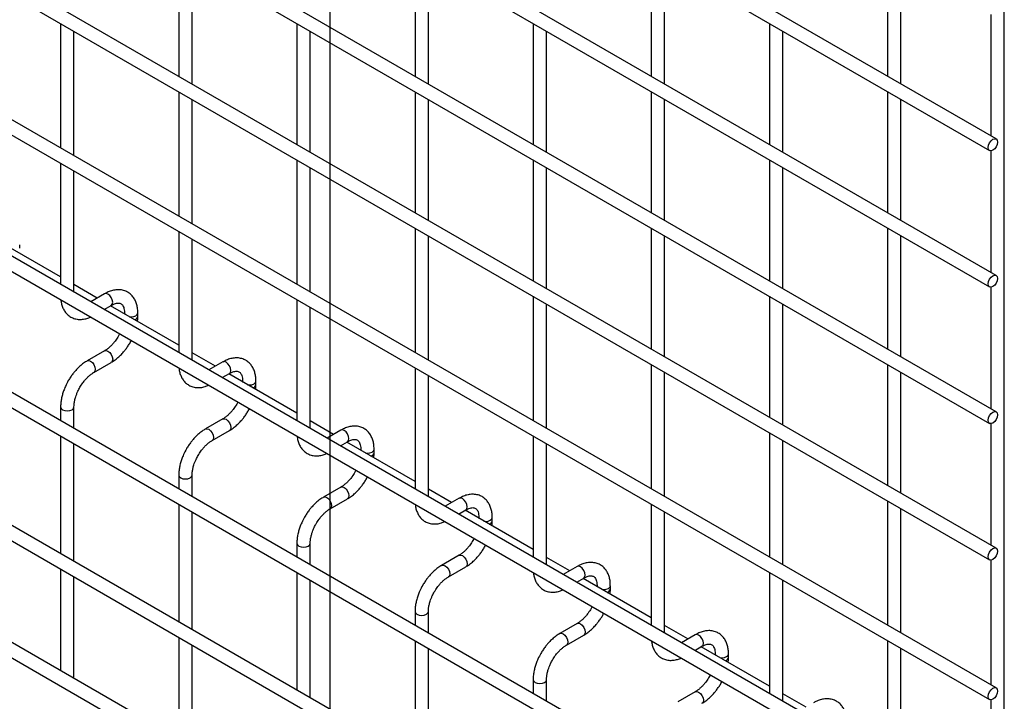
# Model space of a CAD drawing. Header units: inches. Extents: x 0.2 to 10.7, y 0.2 to 8.1.
# Tile 16 of 19: x 9.545 to 10.527, y 5.045 to 5.725. Entities that reach past the tile are written whole.
import ezdxf

# ---------------------------------------------------------------- set-up
doc = ezdxf.new("R2010")
doc.units = ezdxf.units.IN
doc.header["$MEASUREMENT"] = 0
doc.layers.add('TEXT', color=140, linetype='Continuous', lineweight=25)

msp = doc.modelspace()

# ---------------------------------------------------------------- linework, layer by layer
for p, q in [((10.51906, 5.60573), (7.10668, 7.57566)), ((7.10002, 7.56411), (10.5124, 5.59418)), ((10.51906, 5.46964), (7.10668, 7.43957)), ((7.10002, 7.42802), (10.5124, 5.45809)), ((10.51906, 5.33355), (7.10668, 7.30348)), ((7.10002, 7.29193), (10.5124, 5.322)), ((10.51906, 5.19746), (7.10668, 7.16739)), ((7.10002, 7.15584), (10.5124, 5.18591)), ((10.51906, 5.05797), (7.10668, 7.02789)), ((7.10002, 7.01635), (10.5124, 5.04642)), ((10.51906, 4.92188), (7.10668, 6.8918)), ((7.10002, 6.88026), (10.5124, 4.91033)), ((10.51906, 4.78579), (7.10668, 6.75571)), ((7.10002, 6.74417), (10.5124, 4.77424)), ((7.10002, 6.61148), (10.5124, 4.64155)), ((10.37519, 4.73615), (7.24207, 6.54487)), ((10.51906, 4.5364), (7.10668, 6.50633)), ((7.10002, 6.49478), (10.5124, 4.52486)), ((9.70355, 5.78894), (9.70355, 5.66825)), ((9.93925, 5.78896), (9.93925, 5.66827)), ((10.17495, 5.78898), (10.17495, 5.66829)), ((10.41066, 5.78901), (10.41066, 5.66831)), ((9.71688, 5.66055), (9.71688, 5.78124)), ((9.95259, 5.66057), (9.95259, 5.78127)), ((10.18829, 5.66059), (10.18829, 5.78129)), ((10.42399, 5.66061), (10.42399, 5.78131)), ((10.52711, 4.91318), (10.52711, 5.75523)), ((10.51378, 5.72997), (10.51378, 5.60878)), ((9.5857, 5.72088), (9.5857, 5.59679)), ((9.8214, 5.72091), (9.8214, 5.60021)), ((10.0571, 5.72093), (10.0571, 5.60023)), ((10.29281, 5.72095), (10.29281, 5.60026)), ((9.59903, 5.58909), (9.59903, 5.71319)), ((9.83473, 5.59251), (9.83473, 5.71321)), ((10.07044, 5.59254), (10.07044, 5.71323)), ((10.30614, 5.59256), (10.30614, 5.71325)), ((9.70355, 5.65285), (9.70355, 5.52875)), ((9.93925, 5.65287), (9.93925, 5.53218)), ((10.17495, 5.65289), (10.17495, 5.5322)), ((10.41066, 5.65292), (10.41066, 5.53222)), ((9.71688, 5.52106), (9.71688, 5.64515)), ((9.95259, 5.52448), (9.95259, 5.64518)), ((10.18829, 5.5245), (10.18829, 5.6452)), ((10.42399, 5.52452), (10.42399, 5.64522)), ((10.51378, 5.59388), (10.51378, 5.47269)), ((9.5857, 5.58139), (9.5857, 5.4607)), ((9.8214, 5.58482), (9.8214, 5.46072)), ((10.0571, 5.58484), (10.0571, 5.46414)), ((10.29281, 5.58486), (10.29281, 5.46417)), ((9.59903, 5.453), (9.59903, 5.57369)), ((9.83473, 5.45302), (9.83473, 5.57712)), ((10.07044, 5.45645), (10.07044, 5.57714)), ((10.30614, 5.45647), (10.30614, 5.57716)), ((9.70355, 5.51336), (9.70355, 5.39266)), ((9.93925, 5.51678), (9.93925, 5.39269)), ((10.17495, 5.5168), (10.17495, 5.39611)), ((10.41066, 5.51683), (10.41066, 5.39613)), ((9.5857, 5.46812), (9.5177, 5.50737)), ((9.71688, 5.38497), (9.71688, 5.50566)), ((9.95259, 5.38499), (9.95259, 5.50909)), ((10.18829, 5.38841), (10.18829, 5.50911)), ((10.42399, 5.38843), (10.42399, 5.50913)), ((9.54488, 5.49673), (9.54488, 5.5002)), ((9.62222, 5.44703), (9.59903, 5.46042)), ((10.51378, 5.45779), (10.51378, 5.3366)), ((9.6296, 5.4513), (9.61579, 5.44332)), ((9.8214, 5.44532), (9.8214, 5.32463)), ((10.0571, 5.44875), (10.0571, 5.32465)), ((10.29281, 5.44877), (10.29281, 5.32808)), ((9.62913, 5.43563), (9.63627, 5.43975)), ((9.70355, 5.40008), (9.63555, 5.43934)), ((9.6494, 5.43217), (9.6494, 5.43134)), ((9.6494, 5.43216), (9.6496, 5.43123)), ((9.66273, 5.4287), (9.66273, 5.43217)), ((9.83473, 5.31693), (9.83473, 5.43763)), ((10.07044, 5.31695), (10.07044, 5.44105)), ((10.30614, 5.32038), (10.30614, 5.44107)), ((9.6446, 5.4113), (9.64352, 5.40924)), ((9.6296, 5.39441), (9.61228, 5.38441)), ((9.61894, 5.37286), (9.63627, 5.38286)), ((9.74007, 5.379), (9.71688, 5.39239)), ((9.74745, 5.38326), (9.73365, 5.37529)), ((9.93925, 5.37729), (9.93925, 5.2566)), ((10.17495, 5.38071), (10.17495, 5.25662)), ((10.18829, 5.24892), (10.18829, 5.37302)), ((10.41066, 5.38074), (10.41066, 5.26004)), ((10.42399, 5.25234), (10.42399, 5.37304)), ((9.74698, 5.36759), (9.75412, 5.37171)), ((9.8214, 5.33205), (9.75341, 5.3713)), ((9.76725, 5.36413), (9.76725, 5.36331)), ((9.76725, 5.36412), (9.76745, 5.36319)), ((9.78058, 5.36066), (9.78058, 5.36413)), ((9.95259, 5.2489), (9.95259, 5.36959)), ((9.5857, 5.33837), (9.5857, 5.32461)), ((9.59903, 5.31691), (9.59903, 5.33837)), ((9.76245, 5.34327), (9.76137, 5.3412)), ((9.74745, 5.32638), (9.73013, 5.31637)), ((9.85792, 5.31097), (9.83473, 5.32435)), ((9.7368, 5.30483), (9.75412, 5.31483)), ((9.86531, 5.31523), (9.8515, 5.30726)), ((10.51378, 5.3217), (10.51378, 5.20051)), ((9.5857, 5.30921), (9.5857, 5.19192)), ((10.0571, 5.30926), (10.0571, 5.18856)), ((10.29281, 5.31268), (10.29281, 5.18858)), ((10.30614, 5.18089), (10.30614, 5.30498)), ((9.59903, 5.18422), (9.59903, 5.30151)), ((9.86483, 5.29956), (9.87197, 5.30368)), ((9.93925, 5.26401), (9.87126, 5.30327)), ((9.8851, 5.2961), (9.8851, 5.29528)), ((9.8851, 5.29609), (9.8853, 5.29516)), ((9.89843, 5.29263), (9.89843, 5.2961)), ((10.07044, 5.18086), (10.07044, 5.30156)), ((9.8803, 5.27523), (9.87922, 5.27317)), ((9.70355, 5.27034), (9.70355, 5.25657)), ((9.71688, 5.24888), (9.71688, 5.27034)), ((9.86531, 5.25834), (9.84798, 5.24834)), ((9.97577, 5.24293), (9.95259, 5.25632)), ((9.85465, 5.23679), (9.87197, 5.24679)), ((9.98316, 5.24719), (9.96935, 5.23922)), ((9.70355, 5.24118), (9.70355, 5.12389)), ((9.98268, 5.23152), (9.98982, 5.23565)), ((10.17495, 5.24122), (10.17495, 5.12053)), ((10.41066, 5.24465), (10.41066, 5.12055)), ((10.42399, 5.11285), (10.42399, 5.23695)), ((9.71688, 5.11619), (9.71688, 5.23348)), ((10.0571, 5.19598), (9.98911, 5.23523)), ((10.00295, 5.22806), (10.00295, 5.22724)), ((10.00295, 5.22805), (10.00315, 5.22713)), ((10.01628, 5.22459), (10.01628, 5.22806)), ((10.18829, 5.11283), (10.18829, 5.23352)), ((9.99815, 5.2072), (9.99707, 5.20513)), ((9.8214, 5.2023), (9.8214, 5.18854)), ((9.83473, 5.18084), (9.83473, 5.2023)), ((9.98316, 5.19031), (9.96583, 5.18031)), ((10.09362, 5.1749), (10.07044, 5.18828)), ((9.5857, 5.17652), (9.5857, 5.07522)), ((9.9725, 5.16876), (9.98982, 5.17876)), ((10.10101, 5.17916), (10.0872, 5.17119)), ((10.51378, 5.18561), (10.51378, 5.06102)), ((9.59903, 5.06912), (9.59903, 5.16883)), ((9.8214, 5.17314), (9.8214, 5.05585)), ((10.10053, 5.16349), (10.10767, 5.16761)), ((10.17495, 5.12795), (10.10696, 5.1672)), ((10.29281, 5.17319), (10.29281, 5.05249)), ((9.83473, 5.04815), (9.83473, 5.16545)), ((10.1208, 5.16003), (10.1208, 5.15921)), ((10.1208, 5.16002), (10.121, 5.15909)), ((10.13414, 5.15656), (10.13414, 5.16003)), ((10.30614, 5.0448), (10.30614, 5.16549)), ((10.116, 5.13916), (10.11492, 5.1371)), ((9.93925, 5.13427), (9.93925, 5.12051)), ((9.95259, 5.11281), (9.95259, 5.13427)), ((10.10101, 5.12227), (10.08368, 5.11227)), ((10.21148, 5.10686), (10.18829, 5.12025)), ((9.70355, 5.10849), (9.70355, 5.00719)), ((10.09035, 5.10073), (10.10767, 5.11073)), ((10.21886, 5.11113), (10.20505, 5.10315)), ((9.71688, 5.00108), (9.71688, 5.10079)), ((9.93925, 5.10511), (9.93925, 4.98782)), ((10.21838, 5.09546), (10.22552, 5.09958)), ((10.29281, 5.05991), (10.22481, 5.09917)), ((10.41066, 5.10515), (10.41066, 4.98446)), ((9.95259, 4.98012), (9.95259, 5.09741)), ((10.23865, 5.092), (10.23865, 5.09117)), ((10.23865, 5.09199), (10.23885, 5.09106)), ((10.25199, 5.08853), (10.25199, 5.092)), ((10.42399, 4.97676), (10.42399, 5.09746)), ((9.59861, 5.06777), (9.59903, 5.06912)), ((10.23385, 5.07113), (10.23277, 5.06907)), ((10.0571, 5.06624), (10.0571, 5.05247)), ((10.07044, 5.04477), (10.07044, 5.06624)), ((10.21886, 5.05424), (10.20153, 5.04424)), ((10.32933, 5.03883), (10.30614, 5.05222)), ((10.51378, 5.04611), (10.51378, 4.92493))]:
    msp.add_line(p, q)
at = {"flags": 128}
for points in [[(10.52044, 5.60268), (10.52008, 5.60039), (10.51906, 5.59803), (10.51753, 5.59597), (10.51573, 5.59451), (10.51393, 5.59389), (10.5124, 5.59418), (10.51137, 5.59536), (10.51102, 5.59724), (10.51137, 5.59953), (10.5124, 5.60188), (10.51393, 5.60395), (10.51573, 5.6054), (10.51753, 5.60603), (10.51906, 5.60573), (10.52008, 5.60455), (10.52044, 5.60268)], [(10.52044, 5.46659), (10.52008, 5.4643), (10.51906, 5.46194), (10.51753, 5.45988), (10.51573, 5.45842), (10.51393, 5.4578), (10.5124, 5.45809), (10.51137, 5.45927), (10.51102, 5.46115), (10.51137, 5.46344), (10.5124, 5.46579), (10.51393, 5.46786), (10.51573, 5.46931), (10.51753, 5.46994), (10.51906, 5.46964), (10.52008, 5.46846), (10.52044, 5.46659)], [(9.63627, 5.43975), (9.63627, 5.43975), (9.63729, 5.44092), (9.63765, 5.4428), (9.63729, 5.44509), (9.63627, 5.44745), (9.63474, 5.44951), (9.63294, 5.45097), (9.63113, 5.45159), (9.6296, 5.4513)], [(9.65444, 5.42843), (9.65606, 5.42832), (9.65862, 5.42861), (9.66078, 5.42944), (9.66222, 5.43069), (9.66273, 5.43214)], [(9.62962, 5.39442), (9.63113, 5.39471), (9.63294, 5.39408), (9.63474, 5.39262), (9.63627, 5.39056), (9.63729, 5.38821), (9.63765, 5.38591), (9.63729, 5.38404), (9.6363, 5.38288)], [(9.61225, 5.38439), (9.61228, 5.38441), (9.61381, 5.38471), (9.61561, 5.38408), (9.61742, 5.38262), (9.61895, 5.38056), (9.61997, 5.3782), (9.62033, 5.37591)], [(9.75412, 5.37171), (9.75412, 5.37171), (9.75514, 5.37289), (9.7555, 5.37477), (9.75514, 5.37706), (9.75412, 5.37941), (9.75259, 5.38148), (9.75079, 5.38293), (9.74898, 5.38356), (9.74745, 5.38326)], [(9.62033, 5.37591), (9.61997, 5.37404), (9.61895, 5.37286), (9.61893, 5.37285)], [(9.77229, 5.3604), (9.77392, 5.36028), (9.77647, 5.36058), (9.77863, 5.36141), (9.78007, 5.36266), (9.78058, 5.36411)], [(9.5857, 5.3384), (9.5857, 5.33837), (9.58621, 5.3369), (9.58765, 5.33565)], [(9.58765, 5.33565), (9.58981, 5.33482), (9.59237, 5.33452), (9.59492, 5.33482), (9.59708, 5.33565), (9.59852, 5.3369), (9.59903, 5.33837), (9.59903, 5.33839)], [(10.52044, 5.3305), (10.52008, 5.32821), (10.51906, 5.32585), (10.51753, 5.32379), (10.51573, 5.32233), (10.51393, 5.32171), (10.5124, 5.322), (10.51137, 5.32318), (10.51102, 5.32506), (10.51137, 5.32735), (10.5124, 5.3297), (10.51393, 5.33176), (10.51573, 5.33322), (10.51753, 5.33385), (10.51906, 5.33355), (10.52008, 5.33237), (10.52044, 5.3305)], [(9.74747, 5.32639), (9.74898, 5.32667), (9.75079, 5.32605), (9.75259, 5.32459), (9.75412, 5.32253), (9.75514, 5.32017), (9.7555, 5.31788), (9.75514, 5.316), (9.75415, 5.31485)], [(9.7301, 5.31636), (9.73013, 5.31637), (9.73166, 5.31667), (9.73346, 5.31604), (9.73527, 5.31459), (9.7368, 5.31253), (9.73782, 5.31017), (9.73818, 5.30788)], [(9.87197, 5.30368), (9.87197, 5.30368), (9.87299, 5.30486), (9.87335, 5.30673), (9.87299, 5.30902), (9.87197, 5.31138), (9.87044, 5.31344), (9.86864, 5.3149), (9.86683, 5.31552), (9.86531, 5.31523)], [(9.73818, 5.30788), (9.73782, 5.306), (9.7368, 5.30483), (9.73678, 5.30482)], [(9.89014, 5.29237), (9.89177, 5.29225), (9.89432, 5.29254), (9.89648, 5.29338), (9.89793, 5.29463), (9.89843, 5.29607)], [(9.70355, 5.27036), (9.70355, 5.27034), (9.70406, 5.26886), (9.7055, 5.26762)], [(9.7055, 5.26762), (9.70767, 5.26678), (9.71022, 5.26649), (9.71277, 5.26678), (9.71493, 5.26762), (9.71638, 5.26886), (9.71688, 5.27034), (9.71688, 5.27036)], [(9.86532, 5.25835), (9.86683, 5.25864), (9.86864, 5.25801), (9.87044, 5.25656), (9.87197, 5.25449), (9.87299, 5.25214), (9.87335, 5.24985), (9.87299, 5.24797), (9.872, 5.24681)], [(9.84795, 5.24832), (9.84798, 5.24834), (9.84951, 5.24864), (9.85131, 5.24801), (9.85312, 5.24656), (9.85465, 5.24449), (9.85567, 5.24214), (9.85603, 5.23985)], [(9.98982, 5.23565), (9.98982, 5.23565), (9.99084, 5.23682), (9.9912, 5.2387), (9.99084, 5.24099), (9.98982, 5.24334), (9.98829, 5.24541), (9.98649, 5.24686), (9.98469, 5.24749), (9.98316, 5.24719)], [(9.85603, 5.23985), (9.85567, 5.23797), (9.85465, 5.23679), (9.85463, 5.23678)], [(10.00799, 5.22433), (10.00962, 5.22422), (10.01217, 5.22451), (10.01433, 5.22534), (10.01578, 5.22659), (10.01628, 5.22804)], [(9.8214, 5.20233), (9.8214, 5.2023), (9.82191, 5.20083), (9.82335, 5.19958)], [(9.82335, 5.19958), (9.82552, 5.19875), (9.82807, 5.19846), (9.83062, 5.19875), (9.83278, 5.19958), (9.83423, 5.20083), (9.83473, 5.2023), (9.83473, 5.20232)], [(10.52044, 5.19441), (10.52008, 5.19212), (10.51906, 5.18976), (10.51753, 5.1877), (10.51573, 5.18624), (10.51393, 5.18562), (10.5124, 5.18591), (10.51137, 5.18709), (10.51102, 5.18897), (10.51137, 5.19126), (10.5124, 5.19361), (10.51393, 5.19567), (10.51573, 5.19713), (10.51753, 5.19776), (10.51906, 5.19746), (10.52008, 5.19628), (10.52044, 5.19441)], [(9.98317, 5.19032), (9.98469, 5.1906), (9.98649, 5.18998), (9.98829, 5.18852), (9.98982, 5.18646), (9.99084, 5.1841), (9.9912, 5.18181), (9.99084, 5.17994), (9.98985, 5.17878)], [(9.9658, 5.18029), (9.96583, 5.18031), (9.96736, 5.1806), (9.96917, 5.17998), (9.97097, 5.17852), (9.9725, 5.17646), (9.97352, 5.1741), (9.97388, 5.17181)], [(10.10767, 5.16761), (10.10767, 5.16761), (10.1087, 5.16879), (10.10905, 5.17066), (10.1087, 5.17295), (10.10767, 5.17531), (10.10614, 5.17737), (10.10434, 5.17883), (10.10254, 5.17946), (10.10101, 5.17916)], [(9.97388, 5.17181), (9.97352, 5.16994), (9.9725, 5.16876), (9.97248, 5.16875)], [(10.12585, 5.1563), (10.12747, 5.15618), (10.13002, 5.15647), (10.13218, 5.15731), (10.13363, 5.15856), (10.13414, 5.16001)], [(9.93925, 5.13429), (9.93925, 5.13427), (9.93976, 5.1328), (9.94121, 5.13155)], [(9.94121, 5.13155), (9.94337, 5.13071), (9.94592, 5.13042), (9.94847, 5.13071), (9.95063, 5.13155), (9.95208, 5.1328), (9.95259, 5.13427), (9.95259, 5.13429)], [(10.10102, 5.12228), (10.10254, 5.12257), (10.10434, 5.12194), (10.10614, 5.12049), (10.10767, 5.11843), (10.1087, 5.11607), (10.10905, 5.11378), (10.1087, 5.1119), (10.1077, 5.11074)], [(10.08365, 5.11226), (10.08368, 5.11227), (10.08521, 5.11257), (10.08702, 5.11194), (10.08882, 5.11049), (10.09035, 5.10842), (10.09137, 5.10607), (10.09173, 5.10378)], [(10.22552, 5.09958), (10.22552, 5.09958), (10.22655, 5.10075), (10.22691, 5.10263), (10.22655, 5.10492), (10.22552, 5.10728), (10.224, 5.10934), (10.22219, 5.1108), (10.22039, 5.11142), (10.21886, 5.11113)], [(10.09173, 5.10378), (10.09137, 5.1019), (10.09035, 5.10073), (10.09033, 5.10072)], [(10.2437, 5.08826), (10.24532, 5.08815), (10.24787, 5.08844), (10.25003, 5.08927), (10.25148, 5.09052), (10.25199, 5.09197)], [(10.0571, 5.06626), (10.0571, 5.06624), (10.05761, 5.06476), (10.05906, 5.06351)], [(10.05906, 5.06351), (10.06122, 5.06268), (10.06377, 5.06239), (10.06632, 5.06268), (10.06848, 5.06351), (10.06993, 5.06476), (10.07044, 5.06624), (10.07044, 5.06625)], [(10.21888, 5.05425), (10.22039, 5.05454), (10.22219, 5.05391), (10.224, 5.05245), (10.22552, 5.05039), (10.22655, 5.04804), (10.22691, 5.04574), (10.22655, 5.04387), (10.22555, 5.04271)], [(10.52044, 5.05492), (10.52008, 5.05263), (10.51906, 5.05027), (10.51753, 5.04821), (10.51573, 5.04675), (10.51393, 5.04612), (10.5124, 5.04642), (10.51137, 5.0476), (10.51102, 5.04947), (10.51137, 5.05176), (10.5124, 5.05412), (10.51393, 5.05618), (10.51573, 5.05764), (10.51753, 5.05827), (10.51906, 5.05797), (10.52008, 5.05679), (10.52044, 5.05492)]]:
    msp.add_lwpolyline(points, dxfattribs=at)
for centre in [(9.65864, 5.4295), (9.77649, 5.36146), (9.89434, 5.29343), (10.01219, 5.22539), (10.13004, 5.15736), (10.2479, 5.08933)]:
    msp.add_arc(centre, 0.00417, 283.62805, 348.60971)
for points, knots in [([(9.66268, 5.43215), (9.66268, 5.43313), (9.66267, 5.43559), (9.66207, 5.4393), (9.66089, 5.44322), (9.65907, 5.44682), (9.65661, 5.44999), (9.65346, 5.4526), (9.64959, 5.45449), (9.64529, 5.45541), (9.64081, 5.45535), (9.63639, 5.45439), (9.63262, 5.453), (9.6304, 5.45168), (9.62961, 5.45121)], [0, 0, 0, 0, 0.055865, 0.138843, 0.222804, 0.307378, 0.392659, 0.479758, 0.571085, 0.670191, 0.761466, 0.854847, 0.948408, 1, 1, 1, 1]), ([(9.58595, 5.44516), (9.58608, 5.44406), (9.58639, 5.44155), (9.58754, 5.43792), (9.58932, 5.4343), (9.59178, 5.43112), (9.59492, 5.42849), (9.59878, 5.42657), (9.60307, 5.42563), (9.60755, 5.42568), (9.6117, 5.42647), (9.61435, 5.42758), (9.61554, 5.42808)], [0, 0, 0, 0, 0.075647, 0.173758, 0.272589, 0.372235, 0.473958, 0.580532, 0.696076, 0.802651, 0.911721, 1, 1, 1, 1]), ([(9.63626, 5.43972), (9.63697, 5.44011), (9.63851, 5.44096), (9.64064, 5.44168), (9.64262, 5.44204), (9.64427, 5.442), (9.64565, 5.44161), (9.64673, 5.44091), (9.64778, 5.43961), (9.64865, 5.4378), (9.6492, 5.43533), (9.64946, 5.43339), (9.64939, 5.43221), (9.64939, 5.43216)], [0, 0, 0, 0, 0.076773, 0.165115, 0.255001, 0.349054, 0.454297, 0.590828, 0.696678, 0.797649, 0.896959, 0.995305, 1, 1, 1, 1]), ([(9.6624, 5.42384), (9.66255, 5.42502), (9.66275, 5.42667), (9.66269, 5.42823), (9.66268, 5.42867)], [0, 0, 0, 0, 0.7138408, 1, 1, 1, 1]), ([(9.64352, 5.40924), (9.6426, 5.40774), (9.6413, 5.40564), (9.63913, 5.40281), (9.63721, 5.40058), (9.63486, 5.39824), (9.6324, 5.39623), (9.63061, 5.39494), (9.62971, 5.39449), (9.62961, 5.39443)], [0, 0, 0, 0, 0.233892, 0.329016, 0.484774, 0.643228, 0.809419, 0.978457, 1, 1, 1, 1]), ([(9.63626, 5.38295), (9.63688, 5.38328), (9.63885, 5.38436), (9.64196, 5.38675), (9.64545, 5.38989), (9.64832, 5.393), (9.65084, 5.39611), (9.65302, 5.39922), (9.65487, 5.4021), (9.65578, 5.40395), (9.65613, 5.40464)], [0, 0, 0, 0, 0.078783, 0.251746, 0.412369, 0.558749, 0.672317, 0.802128, 0.925319, 1, 1, 1, 1]), ([(9.61229, 5.38433), (9.61172, 5.38402), (9.60979, 5.38298), (9.6067, 5.38062), (9.60318, 5.37748), (9.60027, 5.37435), (9.59776, 5.37124), (9.5955, 5.3681), (9.5941, 5.36578), (9.5934, 5.36461)], [0, 0, 0, 0, 0.077868, 0.264827, 0.439016, 0.599002, 0.720999, 0.859309, 1, 1, 1, 1]), ([(9.78053, 5.36411), (9.78053, 5.3651), (9.78052, 5.36756), (9.77992, 5.37126), (9.77874, 5.37519), (9.77692, 5.37879), (9.77446, 5.38195), (9.77131, 5.38456), (9.76744, 5.38646), (9.76314, 5.38737), (9.75866, 5.38731), (9.75424, 5.38636), (9.75048, 5.38496), (9.74825, 5.38365), (9.74747, 5.38318)], [0, 0, 0, 0, 0.055865, 0.138843, 0.222804, 0.307378, 0.392659, 0.479758, 0.571085, 0.670191, 0.761466, 0.854847, 0.948408, 1, 1, 1, 1]), ([(9.60495, 5.35795), (9.60587, 5.35945), (9.60717, 5.36156), (9.60935, 5.36439), (9.61127, 5.36663), (9.61363, 5.36898), (9.6161, 5.37101), (9.61791, 5.37231), (9.61883, 5.37278), (9.61894, 5.37284)], [0, 0, 0, 0, 0.23328, 0.328157, 0.483522, 0.641597, 0.807416, 0.976098, 1, 1, 1, 1]), ([(9.7038, 5.37712), (9.70393, 5.37603), (9.70424, 5.37351), (9.70539, 5.36988), (9.70718, 5.36627), (9.70964, 5.36309), (9.71278, 5.36046), (9.71663, 5.35854), (9.72092, 5.35759), (9.7254, 5.35765), (9.72955, 5.35843), (9.7322, 5.35955), (9.73339, 5.36004)], [0, 0, 0, 0, 0.075647, 0.173758, 0.272589, 0.372235, 0.473958, 0.580532, 0.696076, 0.802651, 0.911721, 1, 1, 1, 1]), ([(9.75411, 5.37169), (9.75482, 5.37208), (9.75636, 5.37292), (9.7585, 5.37365), (9.76047, 5.37401), (9.76212, 5.37396), (9.7635, 5.37357), (9.76458, 5.37287), (9.76563, 5.37158), (9.7665, 5.36976), (9.76706, 5.3673), (9.76731, 5.36535), (9.76724, 5.36418), (9.76724, 5.36413)], [0, 0, 0, 0, 0.076773, 0.1651146, 0.255001, 0.3490539, 0.4542972, 0.5908284, 0.6966777, 0.7976489, 0.8969593, 0.9953053, 1, 1, 1, 1]), ([(9.5934, 5.36461), (9.59238, 5.36273), (9.59094, 5.36007), (9.58923, 5.356), (9.58798, 5.35251), (9.58683, 5.34836), (9.58606, 5.34409), (9.58568, 5.34072), (9.58574, 5.33886), (9.58575, 5.33839)], [0, 0, 0, 0, 0.221259, 0.311471, 0.460146, 0.612921, 0.775414, 0.943548, 1, 1, 1, 1]), ([(9.59905, 5.33838), (9.59908, 5.33937), (9.59913, 5.34141), (9.59972, 5.34488), (9.60061, 5.34821), (9.60171, 5.3513), (9.60305, 5.35447), (9.60425, 5.35667), (9.60495, 5.35795)], [0, 0, 0, 0, 0.171458, 0.354441, 0.535588, 0.66869, 0.807037, 1, 1, 1, 1]), ([(9.78025, 5.35581), (9.7804, 5.35698), (9.7806, 5.35863), (9.78055, 5.36019), (9.78053, 5.36064)], [0, 0, 0, 0, 0.713841, 1, 1, 1, 1]), ([(9.76137, 5.3412), (9.76045, 5.33971), (9.75915, 5.3376), (9.75698, 5.33478), (9.75506, 5.33255), (9.75271, 5.33021), (9.75025, 5.32819), (9.74846, 5.32691), (9.74756, 5.32645), (9.74746, 5.3264)], [0, 0, 0, 0, 0.233892, 0.329016, 0.484774, 0.643228, 0.809419, 0.978457, 1, 1, 1, 1]), ([(9.75411, 5.31491), (9.75473, 5.31525), (9.7567, 5.31632), (9.75982, 5.31872), (9.7633, 5.32185), (9.76617, 5.32497), (9.76869, 5.32807), (9.77087, 5.33118), (9.77272, 5.33407), (9.77363, 5.33591), (9.77398, 5.33661)], [0, 0, 0, 0, 0.078783, 0.251746, 0.412369, 0.558749, 0.672317, 0.802128, 0.925319, 1, 1, 1, 1]), ([(9.73014, 5.31629), (9.72957, 5.31599), (9.72764, 5.31495), (9.72456, 5.31259), (9.72104, 5.30944), (9.71813, 5.30631), (9.71561, 5.30321), (9.71335, 5.30007), (9.71195, 5.29775), (9.71125, 5.29658)], [0, 0, 0, 0, 0.077868, 0.264827, 0.439016, 0.599002, 0.720999, 0.859309, 1, 1, 1, 1]), ([(9.89838, 5.29608), (9.89838, 5.29707), (9.89837, 5.29952), (9.89777, 5.30323), (9.89659, 5.30716), (9.89477, 5.31075), (9.89231, 5.31392), (9.88916, 5.31653), (9.88529, 5.31843), (9.88099, 5.31934), (9.87651, 5.31928), (9.87209, 5.31832), (9.86833, 5.31693), (9.86611, 5.31561), (9.86532, 5.31514)], [0, 0, 0, 0, 0.055865, 0.138843, 0.222804, 0.307378, 0.392659, 0.479758, 0.571085, 0.670191, 0.761466, 0.854847, 0.948408, 1, 1, 1, 1]), ([(9.7228, 5.28991), (9.72372, 5.29141), (9.72502, 5.29352), (9.7272, 5.29636), (9.72912, 5.2986), (9.73149, 5.30095), (9.73395, 5.30298), (9.73577, 5.30428), (9.73668, 5.30474), (9.73679, 5.3048)], [0, 0, 0, 0, 0.23328, 0.328157, 0.483522, 0.641597, 0.807416, 0.976098, 1, 1, 1, 1]), ([(9.82165, 5.30909), (9.82178, 5.30799), (9.82209, 5.30548), (9.82324, 5.30185), (9.82503, 5.29823), (9.82749, 5.29505), (9.83063, 5.29243), (9.83448, 5.29051), (9.83877, 5.28956), (9.84325, 5.28962), (9.8474, 5.2904), (9.85005, 5.29151), (9.85124, 5.29201)], [0, 0, 0, 0, 0.075647, 0.173758, 0.272589, 0.372235, 0.473958, 0.580532, 0.696076, 0.802651, 0.911721, 1, 1, 1, 1]), ([(9.87196, 5.30366), (9.87268, 5.30405), (9.87421, 5.30489), (9.87635, 5.30561), (9.87832, 5.30597), (9.87997, 5.30593), (9.88136, 5.30554), (9.88243, 5.30484), (9.88348, 5.30355), (9.88435, 5.30173), (9.88491, 5.29926), (9.88516, 5.29732), (9.88509, 5.29615), (9.88509, 5.29609)], [0, 0, 0, 0, 0.076773, 0.1651146, 0.255001, 0.3490539, 0.4542972, 0.5908284, 0.6966777, 0.7976489, 0.8969593, 0.9953053, 1, 1, 1, 1]), ([(9.71125, 5.29658), (9.71023, 5.29469), (9.70879, 5.29203), (9.70708, 5.28797), (9.70583, 5.28447), (9.70468, 5.28033), (9.70391, 5.27606), (9.70353, 5.27269), (9.70359, 5.27083), (9.70361, 5.27036)], [0, 0, 0, 0, 0.221259, 0.311471, 0.460146, 0.612921, 0.775414, 0.943548, 1, 1, 1, 1]), ([(9.7169, 5.27035), (9.71693, 5.27134), (9.71698, 5.27338), (9.71758, 5.27684), (9.71846, 5.28018), (9.71956, 5.28327), (9.7209, 5.28644), (9.7221, 5.28864), (9.7228, 5.28991)], [0, 0, 0, 0, 0.171458, 0.354441, 0.535588, 0.66869, 0.807037, 1, 1, 1, 1]), ([(9.8981, 5.28777), (9.89825, 5.28895), (9.89846, 5.2906), (9.8984, 5.29216), (9.89838, 5.29261)], [0, 0, 0, 0, 0.7138408, 1, 1, 1, 1]), ([(9.87922, 5.27317), (9.8783, 5.27167), (9.877, 5.26957), (9.87483, 5.26674), (9.87291, 5.26451), (9.87056, 5.26217), (9.8681, 5.26016), (9.86631, 5.25888), (9.86541, 5.25842), (9.86531, 5.25837)], [0, 0, 0, 0, 0.233892, 0.329016, 0.484774, 0.643228, 0.809419, 0.978457, 1, 1, 1, 1]), ([(9.87196, 5.24688), (9.87258, 5.24721), (9.87456, 5.24829), (9.87767, 5.25069), (9.88115, 5.25382), (9.88403, 5.25693), (9.88654, 5.26004), (9.88872, 5.26315), (9.89057, 5.26603), (9.89148, 5.26788), (9.89183, 5.26858)], [0, 0, 0, 0, 0.078783, 0.251746, 0.412369, 0.558749, 0.672317, 0.802128, 0.925319, 1, 1, 1, 1]), ([(9.84799, 5.24826), (9.84742, 5.24795), (9.84549, 5.24691), (9.84241, 5.24455), (9.83889, 5.24141), (9.83598, 5.23828), (9.83346, 5.23517), (9.8312, 5.23203), (9.82981, 5.22972), (9.8291, 5.22855)], [0, 0, 0, 0, 0.077868, 0.264827, 0.439016, 0.599002, 0.720999, 0.859309, 1, 1, 1, 1]), ([(10.01623, 5.22804), (10.01623, 5.22903), (10.01623, 5.23149), (10.01562, 5.2352), (10.01444, 5.23912), (10.01263, 5.24272), (10.01016, 5.24588), (10.00701, 5.24849), (10.00314, 5.25039), (9.99885, 5.25131), (9.99436, 5.25124), (9.98994, 5.25029), (9.98618, 5.2489), (9.98396, 5.24758), (9.98317, 5.24711)], [0, 0, 0, 0, 0.055865, 0.138843, 0.222804, 0.307378, 0.392659, 0.479758, 0.571085, 0.670191, 0.761466, 0.854847, 0.948408, 1, 1, 1, 1]), ([(9.84065, 5.22188), (9.84157, 5.22338), (9.84287, 5.22549), (9.84505, 5.22832), (9.84697, 5.23056), (9.84934, 5.23292), (9.8518, 5.23494), (9.85362, 5.23624), (9.85453, 5.23671), (9.85464, 5.23677)], [0, 0, 0, 0, 0.23328, 0.328157, 0.483522, 0.641597, 0.807416, 0.976098, 1, 1, 1, 1]), ([(9.9395, 5.24106), (9.93964, 5.23996), (9.93994, 5.23744), (9.94109, 5.23382), (9.94288, 5.2302), (9.94534, 5.22702), (9.94848, 5.22439), (9.95233, 5.22247), (9.95662, 5.22152), (9.9611, 5.22158), (9.96525, 5.22237), (9.9679, 5.22348), (9.96909, 5.22397)], [0, 0, 0, 0, 0.075647, 0.173758, 0.272589, 0.372235, 0.473958, 0.580532, 0.696076, 0.802651, 0.911721, 1, 1, 1, 1]), ([(9.98981, 5.23562), (9.99053, 5.23601), (9.99206, 5.23685), (9.9942, 5.23758), (9.99617, 5.23794), (9.99782, 5.2379), (9.99921, 5.23751), (10.00028, 5.23681), (10.00133, 5.23551), (10.0022, 5.2337), (10.00276, 5.23123), (10.00301, 5.22929), (10.00294, 5.22811), (10.00294, 5.22806)], [0, 0, 0, 0, 0.076773, 0.165115, 0.255001, 0.349054, 0.454297, 0.590828, 0.696678, 0.797649, 0.896959, 0.995305, 1, 1, 1, 1]), ([(9.8291, 5.22855), (9.82808, 5.22666), (9.82664, 5.224), (9.82493, 5.21993), (9.82368, 5.21644), (9.82253, 5.21229), (9.82176, 5.20803), (9.82138, 5.20465), (9.82144, 5.20279), (9.82146, 5.20233)], [0, 0, 0, 0, 0.221259, 0.311471, 0.460146, 0.612921, 0.775414, 0.943548, 1, 1, 1, 1]), ([(9.83475, 5.20232), (9.83478, 5.2033), (9.83483, 5.20534), (9.83543, 5.20881), (9.83632, 5.21215), (9.83741, 5.21523), (9.83876, 5.21841), (9.83995, 5.2206), (9.84065, 5.22188)], [0, 0, 0, 0, 0.171458, 0.354441, 0.535588, 0.66869, 0.807037, 1, 1, 1, 1]), ([(10.01595, 5.21974), (10.0161, 5.22092), (10.01631, 5.22256), (10.01625, 5.22413), (10.01623, 5.22457)], [0, 0, 0, 0, 0.713841, 1, 1, 1, 1]), ([(9.99707, 5.20513), (9.99615, 5.20364), (9.99485, 5.20153), (9.99268, 5.19871), (9.99077, 5.19648), (9.98841, 5.19414), (9.98596, 5.19213), (9.98416, 5.19084), (9.98326, 5.19038), (9.98316, 5.19033)], [0, 0, 0, 0, 0.233892, 0.329016, 0.484774, 0.643228, 0.809419, 0.978457, 1, 1, 1, 1]), ([(9.98981, 5.17884), (9.99043, 5.17918), (9.99241, 5.18025), (9.99552, 5.18265), (9.999, 5.18579), (10.00188, 5.1889), (10.00439, 5.19201), (10.00657, 5.19511), (10.00842, 5.198), (10.00934, 5.19985), (10.00968, 5.20054)], [0, 0, 0, 0, 0.0787835, 0.2517455, 0.4123689, 0.5587486, 0.6723167, 0.8021279, 0.9253191, 1, 1, 1, 1]), ([(9.96584, 5.18023), (9.96527, 5.17992), (9.96334, 5.17888), (9.96026, 5.17652), (9.95674, 5.17337), (9.95383, 5.17025), (9.95131, 5.16714), (9.94905, 5.164), (9.94766, 5.16168), (9.94695, 5.16051)], [0, 0, 0, 0, 0.077868, 0.264827, 0.439016, 0.599002, 0.720999, 0.859309, 1, 1, 1, 1]), ([(10.13408, 5.16001), (10.13408, 5.161), (10.13408, 5.16346), (10.13347, 5.16716), (10.13229, 5.17109), (10.13048, 5.17468), (10.12801, 5.17785), (10.12486, 5.18046), (10.121, 5.18236), (10.1167, 5.18327), (10.11221, 5.18321), (10.1078, 5.18226), (10.10403, 5.18086), (10.10181, 5.17954), (10.10102, 5.17908)], [0, 0, 0, 0, 0.055865, 0.138843, 0.222804, 0.307378, 0.392659, 0.479758, 0.571085, 0.670191, 0.761466, 0.854847, 0.948408, 1, 1, 1, 1]), ([(9.9585, 5.15385), (9.95942, 5.15535), (9.96073, 5.15746), (9.9629, 5.16029), (9.96482, 5.16253), (9.96719, 5.16488), (9.96965, 5.16691), (9.97147, 5.16821), (9.97238, 5.16868), (9.97249, 5.16873)], [0, 0, 0, 0, 0.23328, 0.328157, 0.483522, 0.641597, 0.807416, 0.976098, 1, 1, 1, 1]), ([(10.05735, 5.17302), (10.05749, 5.17193), (10.05779, 5.16941), (10.05894, 5.16578), (10.06073, 5.16217), (10.06319, 5.15899), (10.06633, 5.15636), (10.07018, 5.15444), (10.07448, 5.15349), (10.07896, 5.15355), (10.0831, 5.15433), (10.08576, 5.15544), (10.08694, 5.15594)], [0, 0, 0, 0, 0.075647, 0.173758, 0.272589, 0.372235, 0.473958, 0.580532, 0.696076, 0.802651, 0.911721, 1, 1, 1, 1]), ([(10.10767, 5.16759), (10.10838, 5.16798), (10.10991, 5.16882), (10.11205, 5.16955), (10.11402, 5.16991), (10.11567, 5.16986), (10.11706, 5.16947), (10.11813, 5.16877), (10.11919, 5.16748), (10.12005, 5.16566), (10.12061, 5.16319), (10.12087, 5.16125), (10.1208, 5.16008), (10.12079, 5.16002)], [0, 0, 0, 0, 0.076773, 0.165115, 0.255001, 0.349054, 0.454297, 0.590828, 0.696678, 0.797649, 0.896959, 0.995305, 1, 1, 1, 1]), ([(9.94695, 5.16051), (9.94593, 5.15862), (9.94449, 5.15596), (9.94278, 5.1519), (9.94153, 5.14841), (9.94039, 5.14426), (9.93961, 5.13999), (9.93923, 5.13662), (9.93929, 5.13476), (9.93931, 5.13429)], [0, 0, 0, 0, 0.221259, 0.311471, 0.460146, 0.612921, 0.775414, 0.943548, 1, 1, 1, 1]), ([(9.9526, 5.13428), (9.95263, 5.13527), (9.95268, 5.13731), (9.95328, 5.14077), (9.95417, 5.14411), (9.95526, 5.1472), (9.95661, 5.15037), (9.9578, 5.15257), (9.9585, 5.15385)], [0, 0, 0, 0, 0.1714581, 0.354441, 0.5355878, 0.6686902, 0.8070367, 1, 1, 1, 1]), ([(10.1338, 5.1517), (10.13395, 5.15288), (10.13416, 5.15453), (10.1341, 5.15609), (10.13408, 5.15654)], [0, 0, 0, 0, 0.713841, 1, 1, 1, 1]), ([(10.11492, 5.1371), (10.114, 5.1356), (10.1127, 5.1335), (10.11053, 5.13068), (10.10862, 5.12845), (10.10626, 5.12611), (10.10381, 5.12409), (10.10201, 5.12281), (10.10111, 5.12235), (10.10101, 5.1223)], [0, 0, 0, 0, 0.233892, 0.329016, 0.484774, 0.643228, 0.809419, 0.978457, 1, 1, 1, 1]), ([(10.10766, 5.11081), (10.10828, 5.11115), (10.11026, 5.11222), (10.11337, 5.11462), (10.11685, 5.11775), (10.11973, 5.12087), (10.12224, 5.12397), (10.12442, 5.12708), (10.12628, 5.12997), (10.12719, 5.13181), (10.12753, 5.13251)], [0, 0, 0, 0, 0.0787835, 0.2517455, 0.4123689, 0.5587486, 0.6723167, 0.8021279, 0.9253191, 1, 1, 1, 1]), ([(10.08369, 5.11219), (10.08313, 5.11188), (10.08119, 5.11084), (10.07811, 5.10848), (10.07459, 5.10534), (10.07168, 5.10221), (10.06916, 5.0991), (10.0669, 5.09597), (10.06551, 5.09365), (10.0648, 5.09248)], [0, 0, 0, 0, 0.077868, 0.264827, 0.439016, 0.599002, 0.720999, 0.859309, 1, 1, 1, 1]), ([(10.25193, 5.09198), (10.25193, 5.09296), (10.25193, 5.09542), (10.25132, 5.09913), (10.25014, 5.10305), (10.24833, 5.10665), (10.24586, 5.10982), (10.24271, 5.11243), (10.23885, 5.11432), (10.23455, 5.11524), (10.23006, 5.11518), (10.22565, 5.11422), (10.22188, 5.11283), (10.21966, 5.11151), (10.21887, 5.11104)], [0, 0, 0, 0, 0.055865, 0.138843, 0.222804, 0.307378, 0.392659, 0.479758, 0.571085, 0.670191, 0.761466, 0.854847, 0.948408, 1, 1, 1, 1]), ([(10.07635, 5.08581), (10.07728, 5.08731), (10.07858, 5.08942), (10.08075, 5.09226), (10.08268, 5.0945), (10.08504, 5.09685), (10.0875, 5.09887), (10.08932, 5.10017), (10.09023, 5.10064), (10.09034, 5.1007)], [0, 0, 0, 0, 0.23328, 0.328157, 0.483522, 0.641597, 0.807416, 0.976098, 1, 1, 1, 1]), ([(10.1752, 5.10499), (10.17534, 5.10389), (10.17564, 5.10138), (10.17679, 5.09775), (10.17858, 5.09413), (10.18104, 5.09095), (10.18418, 5.08832), (10.18803, 5.0864), (10.19233, 5.08546), (10.19681, 5.08551), (10.20095, 5.0863), (10.20361, 5.08741), (10.20479, 5.08791)], [0, 0, 0, 0, 0.075647, 0.173758, 0.272589, 0.372235, 0.473958, 0.580532, 0.696076, 0.802651, 0.911721, 1, 1, 1, 1]), ([(10.22552, 5.09955), (10.22623, 5.09994), (10.22776, 5.10079), (10.2299, 5.10151), (10.23187, 5.10187), (10.23353, 5.10183), (10.23491, 5.10144), (10.23599, 5.10074), (10.23704, 5.09944), (10.2379, 5.09763), (10.23846, 5.09516), (10.23872, 5.09322), (10.23865, 5.09204), (10.23864, 5.09199)], [0, 0, 0, 0, 0.076773, 0.165115, 0.255001, 0.349054, 0.454297, 0.590828, 0.696678, 0.797649, 0.896959, 0.995305, 1, 1, 1, 1]), ([(10.0648, 5.09248), (10.06378, 5.09059), (10.06234, 5.08793), (10.06064, 5.08386), (10.05938, 5.08037), (10.05824, 5.07622), (10.05746, 5.07196), (10.05708, 5.06858), (10.05714, 5.06672), (10.05716, 5.06626)], [0, 0, 0, 0, 0.221259, 0.311471, 0.460146, 0.612921, 0.775414, 0.943548, 1, 1, 1, 1]), ([(10.25165, 5.08367), (10.2518, 5.08485), (10.25201, 5.0865), (10.25195, 5.08806), (10.25193, 5.0885)], [0, 0, 0, 0, 0.713841, 1, 1, 1, 1]), ([(10.07045, 5.06625), (10.07048, 5.06723), (10.07053, 5.06927), (10.07113, 5.07274), (10.07202, 5.07608), (10.07312, 5.07917), (10.07446, 5.08234), (10.07565, 5.08453), (10.07635, 5.08581)], [0, 0, 0, 0, 0.1714581, 0.354441, 0.5355878, 0.6686902, 0.8070367, 1, 1, 1, 1]), ([(10.23277, 5.06907), (10.23185, 5.06757), (10.23056, 5.06547), (10.22839, 5.06264), (10.22647, 5.06041), (10.22411, 5.05807), (10.22166, 5.05606), (10.21986, 5.05477), (10.21897, 5.05432), (10.21886, 5.05426)], [0, 0, 0, 0, 0.233892, 0.329016, 0.484774, 0.643228, 0.809419, 0.978457, 1, 1, 1, 1]), ([(10.22551, 5.04278), (10.22613, 5.04311), (10.22811, 5.04419), (10.23122, 5.04658), (10.2347, 5.04972), (10.23758, 5.05283), (10.24009, 5.05594), (10.24228, 5.05905), (10.24413, 5.06193), (10.24504, 5.06378), (10.24538, 5.06447)], [0, 0, 0, 0, 0.0787835, 0.2517455, 0.4123689, 0.5587486, 0.6723167, 0.8021279, 0.9253191, 1, 1, 1, 1]), ([(10.36978, 5.02394), (10.36978, 5.02493), (10.36978, 5.02739), (10.36917, 5.03109), (10.36799, 5.03502), (10.36618, 5.03862), (10.36371, 5.04178), (10.36056, 5.04439), (10.3567, 5.04629), (10.3524, 5.0472), (10.34791, 5.04714), (10.3435, 5.04619), (10.33973, 5.04479), (10.33751, 5.04348), (10.33672, 5.04301)], [0, 0, 0, 0, 0.055865, 0.138843, 0.222804, 0.307378, 0.392659, 0.479758, 0.571085, 0.670191, 0.761466, 0.854847, 0.948408, 1, 1, 1, 1])]:
    msp.add_open_spline(points, degree=3, knots=knots)
at = {"layer": 'TEXT'}
msp.add_line((9.85417, 7.5625), (9.85417, 0.22917), dxfattribs=at)

doc.saveas('drawing.dxf')
